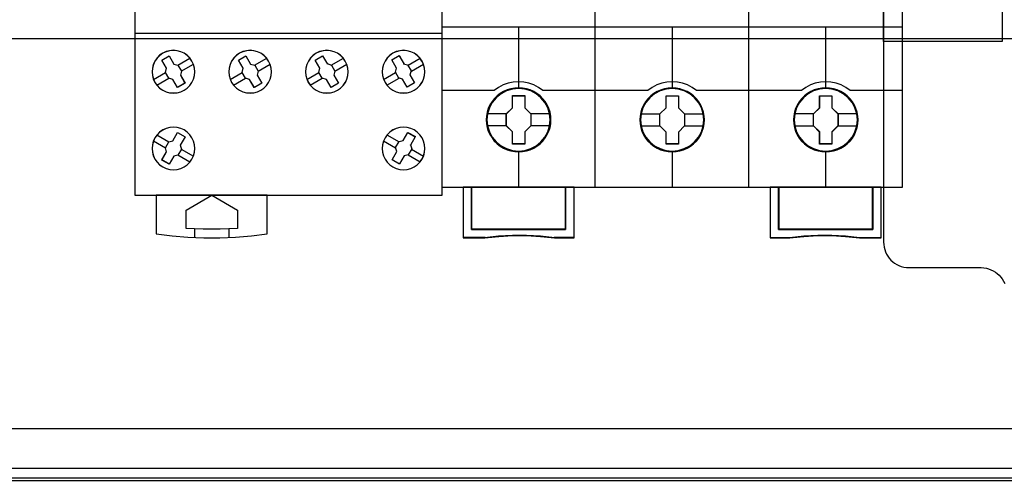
# Model space of a CAD drawing. Extents: x -543332 to -323966, y -9028 to 137422.
# Tile 150 of 250: x -443194 to -442040, y 25089 to 25634. Entities that reach past the tile are written whole.
import ezdxf

# ---------------------------------------------------------------- set-up
doc = ezdxf.new("R2010")
doc.units = 0
doc.header["$MEASUREMENT"] = 0
doc.layers.get('0').update_dxf_attribs({"color": 8})
for name, color, linetype in [('30', 7, 'Continuous'), ('45', 8, 'Continuous'), ('50', 7, 'Continuous')]:
    doc.layers.add(name, color=color, linetype=linetype)

# ---------------------------------------------------------------- blocks, each defined once
blk = doc.blocks.new('*U1106')
at = {"layer": '50', "color": 7}
for points in [[(507.824617, -92.486155), (835.919558, -92.486155), (835.919558, -379.414356), (507.824617, -379.414356), (507.824617, -92.486155)], [(839.76091, -435.77199), (503.983265, -435.77199), (503.983265, -385.150219), (839.76091, -385.150219), (839.76091, -435.77199)]]:
    blk.add_lwpolyline(points, dxfattribs=at)
blk = doc.blocks.new('*U1118')
at = {"layer": '50', "color": 7}
for points in [[(832.001083, -385.499773), (512.000243, -385.499773)], [(515.970229, -384.008872), (827.968097, -384.008872)], [(509.985212, -287.349254), (834.016113, -287.349254), (834.016113, -333.651915), (509.985212, -333.651915), (509.985212, -287.349254)]]:
    blk.add_lwpolyline(points, dxfattribs=at)
blk = doc.blocks.new('*U1119')
at = {"layer": '30', "color": 7}
for points in [[(804.793737, -263.504343), (804.793737, -357.494179), (804.816113, -357.786842), (804.860867, -358.079505), (804.927996, -358.372168), (805.017502, -358.642318), (805.151762, -358.912468), (805.286021, -359.160106), (805.465033, -359.385232), (805.666422, -359.610357), (805.867811, -359.790457), (806.091577, -359.970558), (806.337719, -360.128145), (806.606237, -360.240708), (806.874756, -360.353271), (807.165651, -360.420808), (807.478922, -360.465833), (807.769818, -360.488346), (816.250529, -360.488346), (816.541424, -360.510858), (816.854695, -360.555883), (817.123214, -360.623421), (817.391732, -360.735984), (817.660251, -360.848546), (817.906393, -361.006134), (818.130158, -361.186234), (818.353924, -361.366335), (818.532936, -361.59146), (818.711949, -361.816585), (818.868584, -362.064223), (819.002844, -362.334374)], [(804.793737, -263.504343), (804.793737, -357.494179), (804.816113, -357.786842), (804.860867, -358.079505), (804.927996, -358.372168), (805.017502, -358.642318), (805.151762, -358.912468), (805.286021, -359.160106), (805.465033, -359.385232), (805.666422, -359.610357), (805.867811, -359.790457), (806.091577, -359.970558), (806.337719, -360.128145), (806.606237, -360.240708), (806.874756, -360.353271), (807.165651, -360.420808), (807.478922, -360.465833), (807.769818, -360.488346), (816.250529, -360.488346), (816.541424, -360.510858), (816.854695, -360.555883), (817.123214, -360.623421), (817.391732, -360.735984), (817.660251, -360.848546), (817.906393, -361.006134), (818.130158, -361.186234), (818.353924, -361.366335), (818.532936, -361.59146), (818.711949, -361.816585), (818.868584, -362.064223), (819.002844, -362.334374)], [(818.690471, -333.969691), (804.793737, -333.969691), (804.793737, -328.450976), (818.690471, -328.450976), (818.690471, -333.969691)]]:
    blk.add_lwpolyline(points, dxfattribs=at)
blk = doc.blocks.new('*U1123')
at = {"layer": '45', "color": 7}
for points in [[(734.996973, -268.987078), (753.000435, -268.987078), (753.000435, -268.987078), (753.000435, -352.016739), (753.000435, -352.016739), (734.996973, -352.016739), (734.996973, -352.016739), (716.999358, -352.016739), (716.999358, -352.016739), (716.999358, -268.987078), (716.999358, -268.987078), (734.996973, -268.987078), (734.996973, -268.987078)], [(723.668846, -336.245905), (723.422745, -335.888447), (723.11219, -335.577869), (722.754758, -335.33175), (722.36217, -335.150091), (721.928564, -335.032892), (721.500818, -334.991872), (721.061353, -335.032892), (720.645326, -335.144231), (720.246878, -335.33175), (719.889446, -335.577869), (719.578891, -335.888447), (719.33279, -336.245905), (719.145285, -336.644383), (719.033954, -337.066301), (718.992937, -337.499939), (719.033954, -337.933576), (719.145285, -338.355494), (719.326931, -338.753972), (719.578891, -339.11143), (719.889446, -339.422009), (720.252737, -339.673987), (720.645326, -339.855646), (721.061353, -339.966986), (721.500818, -340.002146), (721.940283, -339.966986), (722.35631, -339.855646), (722.754758, -339.673987), (723.11219, -339.422009), (723.416886, -339.11143), (723.668846, -338.753972), (723.850491, -338.361354), (723.967682, -337.933576), (724.008699, -337.505799), (723.973542, -337.066301), (723.856351, -336.644383), (723.668846, -336.245905)], [(723.664262, -336.24855), (723.418682, -335.891848), (723.108783, -335.581926), (722.752107, -335.336328), (722.360349, -335.155053), (721.92766, -335.038101), (721.500818, -334.997168), (721.062282, -335.038101), (720.647135, -335.149205), (720.249529, -335.336328), (719.892853, -335.581926), (719.582954, -335.891848), (719.337374, -336.24855), (719.150265, -336.646186), (719.03917, -337.067212), (718.99824, -337.499933), (719.03917, -337.932653), (719.150265, -338.353679), (719.331527, -338.751315), (719.582954, -339.108017), (719.892853, -339.417939), (720.255376, -339.669385), (720.647135, -339.85066), (721.062282, -339.961764), (721.500818, -339.996849), (721.939354, -339.961764), (722.354501, -339.85066), (722.752107, -339.669385), (723.108783, -339.417939), (723.412835, -339.108017), (723.664262, -338.751315), (723.845524, -338.359527), (723.962467, -337.932653), (724.003397, -337.50578), (723.968314, -337.067212), (723.851371, -336.646186), (723.664262, -336.24855)], [(720.690287, -337.100883), (720.138185, -336.139133), (720.138185, -336.139133), (721.001578, -335.640665), (721.001578, -335.640665), (721.559552, -336.596551), (721.559552, -336.596551), (722.035299, -336.73143), (722.035299, -336.73143), (722.440565, -337.423421), (722.440565, -337.423421), (722.317223, -337.904295), (722.317223, -337.904295), (722.863451, -338.854316), (722.863451, -338.854316), (721.994185, -339.358648), (721.994185, -339.358648), (721.447957, -338.408628), (721.447957, -338.408628), (720.960464, -338.273748), (720.960464, -338.273748), (720.561071, -337.581757), (720.561071, -337.581757), (720.690287, -337.100883), (720.690287, -337.100883)], [(720.69344, -337.102019), (720.143487, -336.143009), (721.00352, -335.645962), (721.559324, -336.599124), (722.033219, -336.733619), (722.436908, -337.423638), (722.314046, -337.903143), (722.858149, -338.850457), (721.992265, -339.353352), (721.448163, -338.406038), (720.962566, -338.271543), (720.564728, -337.581524), (720.69344, -337.102019)], [(732.665724, -336.245905), (732.419493, -335.888447), (732.114636, -335.577869), (731.751153, -335.33175), (731.358357, -335.150091), (730.930385, -335.032892), (730.49655, -334.991872), (730.062716, -335.032892), (729.640606, -335.144231), (729.24781, -335.33175), (728.884327, -335.577869), (728.57947, -335.888447), (728.327377, -336.245905), (728.139772, -336.644383), (728.034245, -337.066301), (727.993207, -337.499939), (728.028383, -337.933576), (728.139772, -338.355494), (728.321514, -338.753972), (728.57947, -339.11143), (728.890189, -339.422009), (729.24781, -339.673987), (729.640606, -339.855646), (730.062716, -339.966986), (730.502413, -340.002146), (730.936248, -339.966986), (731.358357, -339.855646), (731.751153, -339.673987), (732.108774, -339.422009), (732.419493, -339.11143), (732.665724, -338.753972), (732.853328, -338.361354), (732.970581, -337.933576), (733.011619, -337.505799), (732.970581, -337.066301), (732.853328, -336.638523), (732.665724, -336.245905)], [(732.661153, -336.24855), (732.415442, -335.891848), (732.11123, -335.581926), (731.748515, -335.336328), (731.356548, -335.155053), (730.929481, -335.038101), (730.496563, -334.997168), (730.063645, -335.038101), (729.642427, -335.149205), (729.250461, -335.336328), (728.887746, -335.581926), (728.583533, -335.891848), (728.331973, -336.24855), (728.144765, -336.646186), (728.03946, -337.067212), (727.998509, -337.499933), (728.03361, -337.932653), (728.144765, -338.353679), (728.326122, -338.751315), (728.583533, -339.108017), (728.893596, -339.417939), (729.250461, -339.669385), (729.642427, -339.85066), (730.063645, -339.961764), (730.502413, -339.996849), (730.935331, -339.961764), (731.356548, -339.85066), (731.748515, -339.669385), (732.105379, -339.417939), (732.415442, -339.108017), (732.661153, -338.751315), (732.84836, -338.359527), (732.965365, -337.932653), (733.006317, -337.50578), (732.965365, -337.067212), (732.84836, -336.640338), (732.661153, -336.24855)], [(729.133152, -336.139133), (730.00308, -335.640665), (730.00308, -335.640665), (730.555602, -336.596551), (730.555602, -336.596551), (731.037589, -336.73143), (731.037589, -336.73143), (731.437285, -337.423421), (731.437285, -337.423421), (731.31385, -337.904295), (731.31385, -337.904295), (731.866371, -338.854316), (731.866371, -338.854316), (730.996444, -339.358648), (730.996444, -339.358648), (730.443922, -338.408628), (730.443922, -338.408628), (729.956057, -338.273748), (729.956057, -338.273748), (729.556361, -337.581757), (729.556361, -337.581757), (729.685674, -337.100883), (729.685674, -337.100883), (729.133152, -336.139133), (729.133152, -336.139133)], [(729.138455, -336.143009), (730.004163, -335.645962), (730.554005, -336.599124), (731.033655, -336.733619), (731.431413, -337.423638), (731.308576, -337.903143), (731.858418, -338.850457), (730.992709, -339.353352), (730.442867, -338.406038), (729.957368, -338.271543), (729.55961, -337.581524), (729.688297, -337.102019), (729.138455, -336.143009)], [(741.660874, -336.245905), (741.414773, -335.888447), (741.110077, -335.577869), (740.752646, -335.33175), (740.360057, -335.150091), (739.926452, -335.032892), (739.492846, -334.991872), (739.05924, -335.032892), (738.643214, -335.144231), (738.244765, -335.33175), (737.887334, -335.577869), (737.576778, -335.888447), (737.330678, -336.245905), (737.137313, -336.644383), (737.031842, -337.066301), (736.990825, -337.499939), (737.031842, -337.933576), (737.143173, -338.355494), (737.324818, -338.753972), (737.576778, -339.11143), (737.887334, -339.422009), (738.244765, -339.673987), (738.643214, -339.855646), (739.05924, -339.966986), (739.498706, -340.002146), (739.932311, -339.966986), (740.354198, -339.855646), (740.752646, -339.673987), (741.110077, -339.416149), (741.414773, -339.11143), (741.666733, -338.753972), (741.848379, -338.361354), (741.965569, -337.933576), (742.006586, -337.505799), (741.971429, -337.066301), (741.854238, -336.638523), (741.660874, -336.245905)], [(741.656302, -336.24855), (741.410722, -335.891848), (741.106671, -335.581926), (740.749995, -335.336328), (740.358236, -335.155053), (739.925547, -335.038101), (739.492858, -334.997168), (739.06017, -335.038101), (738.645022, -335.149205), (738.247416, -335.336328), (737.89074, -335.581926), (737.580842, -335.891848), (737.335261, -336.24855), (737.142306, -336.646186), (737.037057, -337.067212), (736.996127, -337.499933), (737.037057, -337.932653), (737.148153, -338.353679), (737.329414, -338.751315), (737.580842, -339.108017), (737.89074, -339.417939), (738.247416, -339.669385), (738.645022, -339.85066), (739.06017, -339.961764), (739.498706, -339.996849), (739.931394, -339.961764), (740.352389, -339.85066), (740.749995, -339.669385), (741.106671, -339.412091), (741.410722, -339.108017), (741.66215, -338.751315), (741.843411, -338.359527), (741.960354, -337.932653), (742.001284, -337.50578), (741.966201, -337.067212), (741.849258, -336.640338), (741.656302, -336.24855)], [(738.686519, -337.100883), (738.12812, -336.139133), (738.12812, -336.139133), (738.998047, -335.640665), (738.998047, -335.640665), (739.556447, -336.596551), (739.521179, -336.543772), (740.032556, -336.73143), (740.032556, -336.73143), (740.432252, -337.423421), (740.432252, -337.423421), (740.308817, -337.904295), (740.308817, -337.904295), (740.861338, -338.854316), (740.861338, -338.854316), (739.991411, -339.358648), (739.991411, -339.358648), (739.444767, -338.408628), (739.444767, -338.408628), (738.956902, -338.273748), (738.956902, -338.273748), (738.557206, -337.581757), (738.557206, -337.581757), (738.686519, -337.100883), (738.686519, -337.100883)], [(738.691764, -337.102019), (738.136073, -336.143009), (739.001782, -335.645962), (739.557473, -336.599124), (739.522377, -336.546495), (740.031273, -336.733619), (740.429031, -337.423638), (740.306194, -337.903143), (740.856036, -338.850457), (739.990327, -339.353352), (739.446335, -338.406038), (738.960836, -338.271543), (738.563078, -337.581524), (738.691764, -337.102019)], [(750.661663, -336.245905), (750.415535, -335.888447), (750.104945, -335.577869), (749.747474, -335.33175), (749.354841, -335.150091), (748.927047, -335.032892), (748.493394, -334.991872), (748.05974, -335.032892), (747.637806, -335.144231), (747.245174, -335.33175), (746.881842, -335.577869), (746.577113, -335.888447), (746.325125, -336.245905), (746.137599, -336.644383), (746.026255, -337.066301), (745.991094, -337.499939), (746.026255, -337.933576), (746.137599, -338.355494), (746.319265, -338.753972), (746.577113, -339.11143), (746.887703, -339.422009), (747.245174, -339.673987), (747.637806, -339.855646), (748.05974, -339.966986), (748.499254, -340.002146), (748.932908, -339.966986), (749.354841, -339.855646), (749.747474, -339.673987), (750.104945, -339.422009), (750.415535, -339.11143), (750.661663, -338.753972), (750.843328, -338.361354), (750.966392, -337.933576), (751.001553, -337.505799), (750.966392, -337.066301), (750.849189, -336.644383), (750.661663, -336.245905)], [(750.65708, -336.24855), (750.411473, -335.891848), (750.10154, -335.581926), (749.744826, -335.336328), (749.353024, -335.155053), (748.926136, -335.038101), (748.4934, -334.997168), (748.060664, -335.038101), (747.639623, -335.149205), (747.247822, -335.336328), (746.885259, -335.581926), (746.581175, -335.891848), (746.32972, -336.24855), (746.142591, -336.646186), (746.031483, -337.067212), (745.996396, -337.499933), (746.031483, -337.932653), (746.142591, -338.353679), (746.323872, -338.751315), (746.581175, -339.108017), (746.891107, -339.417939), (747.247822, -339.669385), (747.639623, -339.85066), (748.060664, -339.961764), (748.499248, -339.996849), (748.931984, -339.961764), (749.353024, -339.85066), (749.744826, -339.669385), (750.10154, -339.417939), (750.411473, -339.108017), (750.65708, -338.751315), (750.838361, -338.359527), (750.961165, -337.932653), (750.996251, -337.50578), (750.961165, -337.067212), (750.844209, -336.646186), (750.65708, -336.24855)], [(748.975291, -336.690132), (749.374884, -337.38184), (749.374884, -337.38184), (749.251481, -337.868381), (749.251481, -337.868381), (749.797983, -338.818014), (749.797983, -338.818014), (748.934157, -339.316278), (748.934157, -339.316278), (748.381778, -338.366645), (748.381778, -338.366645), (747.89404, -338.237682), (747.941051, -338.249406), (747.535581, -337.557698), (747.535581, -337.557698), (747.670738, -337.071157), (747.670738, -337.071157), (747.112483, -336.115662), (747.112483, -336.115662), (747.982185, -335.611536), (747.999814, -335.640845), (748.552193, -336.596341), (748.493429, -336.561169), (748.975291, -336.690132), (748.975291, -336.690132)], [(748.973238, -336.692344), (749.371253, -337.382075), (749.248336, -337.867224), (749.792681, -338.814142), (748.932266, -339.310982), (748.382068, -338.364064), (747.896256, -338.23547), (747.943081, -338.24716), (747.539213, -337.55743), (747.673835, -337.07228), (747.117785, -336.119517), (747.984053, -335.616832), (748.001612, -335.646058), (748.55181, -336.598821), (748.493278, -336.56375), (748.973238, -336.692344)], [(723.668808, -347.757734), (723.856334, -347.359467), (723.967677, -346.943629), (724.008699, -346.51022), (723.973538, -346.070955), (723.850474, -345.643403), (723.668808, -345.250993), (723.42268, -344.893724), (723.11209, -344.58331), (722.754619, -344.331464), (722.361986, -344.149901), (721.940053, -344.038621), (721.506399, -344.003479), (721.066885, -344.038621), (720.644952, -344.149901), (720.246459, -344.337321), (719.888988, -344.589166), (719.584258, -344.893724), (719.32641, -345.250993), (719.144744, -345.64926), (719.033401, -346.070955), (718.99824, -346.504364), (719.033401, -346.943629), (719.144744, -347.359467), (719.33227, -347.757734), (719.584258, -348.115003), (719.888988, -348.425418), (720.246459, -348.677263), (720.644952, -348.858826), (721.066885, -348.970107), (721.500539, -349.011105), (721.934193, -348.970107), (722.356126, -348.864683), (722.754619, -348.671406), (723.11209, -348.425418), (723.42268, -348.115003), (723.668808, -347.757734)], [(723.664225, -347.755089), (723.851354, -347.357664), (723.962462, -346.942706), (724.003397, -346.510214), (723.96831, -346.071878), (723.845506, -345.645231), (723.664225, -345.25365), (723.418618, -344.897137), (723.108686, -344.587379), (722.751971, -344.336067), (722.360169, -344.154888), (721.939129, -344.043842), (721.506393, -344.008776), (721.067809, -344.043842), (720.646769, -344.154888), (720.24912, -344.341911), (719.892405, -344.593224), (719.58832, -344.897137), (719.331018, -345.25365), (719.149736, -345.651075), (719.038628, -346.071878), (719.003542, -346.50437), (719.038628, -346.942706), (719.149736, -347.357664), (719.336865, -347.755089), (719.58832, -348.111603), (719.892405, -348.42136), (720.24912, -348.672673), (720.646769, -348.853852), (721.067809, -348.964897), (721.500545, -349.005809), (721.933281, -348.964897), (722.354322, -348.859696), (722.751971, -348.666828), (723.108686, -348.42136), (723.418618, -348.111603), (723.664225, -347.755089)], [(750.661663, -347.757734), (750.855049, -347.359467), (750.966392, -346.943629), (751.001553, -346.51022), (750.966392, -346.070955), (750.849189, -345.643403), (750.667523, -345.250993), (750.415535, -344.893724), (750.110805, -344.58331), (749.753334, -344.331464), (749.354841, -344.149901), (748.932908, -344.038621), (748.499254, -344.003479), (748.05974, -344.038621), (747.637806, -344.149901), (747.245174, -344.337321), (746.881842, -344.589166), (746.577113, -344.893724), (746.325125, -345.250993), (746.143459, -345.64926), (746.026255, -346.070955), (745.991094, -346.504364), (746.026255, -346.943629), (746.137599, -347.359467), (746.330985, -347.757734), (746.577113, -348.115003), (746.887703, -348.425418), (747.239314, -348.677263), (747.637806, -348.858826), (748.05974, -348.970107), (748.493394, -349.011105), (748.927047, -348.970107), (749.354841, -348.864683), (749.753334, -348.671406), (750.110805, -348.425418), (750.415535, -348.115003), (750.661663, -347.757734)], [(750.65708, -347.755089), (750.850057, -347.357664), (750.961165, -346.942706), (750.996251, -346.510214), (750.961165, -346.071878), (750.844209, -345.645231), (750.662928, -345.25365), (750.411473, -344.897137), (750.107388, -344.587379), (749.750673, -344.336067), (749.353024, -344.154888), (748.931984, -344.043842), (748.499248, -344.008776), (748.060664, -344.043842), (747.639623, -344.154888), (747.247822, -344.341911), (746.885259, -344.593224), (746.581175, -344.897137), (746.32972, -345.25365), (746.148439, -345.651075), (746.031483, -346.071878), (745.996396, -346.50437), (746.031483, -346.942706), (746.142591, -347.357664), (746.335568, -347.755089), (746.581175, -348.111603), (746.891107, -348.42136), (747.241974, -348.672673), (747.639623, -348.853852), (748.060664, -348.964897), (748.4934, -349.005809), (748.926136, -348.964897), (749.353024, -348.859696), (749.750673, -348.666828), (750.107388, -348.42136), (750.411473, -348.111603), (750.65708, -347.755089)], [(721.999669, -344.644328), (722.868753, -345.14866), (722.868753, -345.14866), (722.310895, -346.104546), (722.310895, -346.104546), (722.440083, -346.579556), (722.440083, -346.579556), (722.034902, -347.277411), (722.034902, -347.277411), (721.559255, -347.406426), (721.559255, -347.406426), (721.007269, -348.362311), (721.007269, -348.362311), (720.138185, -347.863844), (720.138185, -347.863844), (720.690171, -346.902094), (720.690171, -346.902094), (720.555111, -346.427084), (720.555111, -346.427084), (720.960292, -345.729229), (720.960292, -345.729229), (721.441811, -345.606078), (721.441811, -345.606078), (721.999669, -344.644328), (721.999669, -344.644328)], [(721.997742, -344.649625), (722.863451, -345.15252), (722.307759, -346.105682), (722.436446, -346.579339), (722.032838, -347.275206), (721.559038, -347.403853), (721.009196, -348.357015), (720.143487, -347.859968), (720.693329, -346.900958), (720.558794, -346.427301), (720.962401, -345.731434), (721.442051, -345.608634), (721.997742, -344.649625)], [(749.451495, -346.550154), (749.046314, -347.248115), (749.046314, -347.248115), (748.570667, -347.37715), (748.570667, -347.37715), (748.018681, -348.333182), (748.018681, -348.333182), (747.149597, -347.834638), (747.149597, -347.834638), (747.701583, -346.878606), (747.701583, -346.878606), (747.566523, -346.397658), (747.566523, -346.397658), (747.971704, -345.699696), (747.971704, -345.699696), (748.453223, -345.576527), (748.453223, -345.576527), (749.011081, -344.620495), (749.011081, -344.620495), (749.880165, -345.119039), (749.862548, -345.148365), (749.310563, -346.104397), (749.322307, -346.075071), (749.451495, -346.550154), (749.451495, -346.550154)], [(749.447858, -346.551216), (749.04425, -347.246689), (748.57045, -347.375264), (748.020608, -348.327886), (747.154899, -347.83112), (747.704741, -346.878498), (747.570206, -346.399264), (747.973813, -345.703792), (748.453462, -345.581061), (749.009154, -344.628439), (749.874863, -345.125206), (749.857315, -345.154427), (749.307473, -346.107049), (749.319171, -346.077828), (749.447858, -346.551216)], [(719.488681, -352.003499), (719.488681, -356.508444), (719.488681, -356.508444), (721.343636, -356.754488), (723.204442, -356.924375), (725.065248, -357.000532), (726.937757, -357.000532), (728.798563, -356.924375), (730.659369, -356.754488), (732.50262, -356.508444), (732.50262, -356.508444), (732.50262, -352.003499), (719.488681, -352.003499)], [(722.990701, -353.738094), (726.001508, -352.003499), (726.001508, -352.003499), (729.000601, -353.738094), (729.000601, -353.738094), (729.000601, -355.906338), (729.000601, -355.906338), (727.003158, -355.99424), (724.994001, -355.99424), (722.990701, -355.906338), (722.990701, -355.906338), (722.990701, -353.738094), (722.990701, -353.738094)]]:
    blk.add_lwpolyline(points, close=True, dxfattribs=at)
at = {"layer": '45', "color": 59}
blk.add_lwpolyline([(734.996974, -268.992375), (752.995133, -268.992375), (752.995133, -352.011443), (734.996974, -352.011443), (717.00466, -352.011443), (717.00466, -268.992375), (734.996974, -268.992375)], close=True, dxfattribs=at)
at = {"layer": '45', "color": 7}
for points in [[(716.999358, -332.992529), (735.005199, -332.992529)], [(734.989292, -332.992529), (753.000435, -332.992529)], [(722.025723, -336.739642), (723.441377, -335.921368)], [(731.028644, -336.739642), (732.444297, -335.921368)], [(740.023611, -336.739642), (741.439264, -335.921368)], [(749.02388, -336.739642), (750.434232, -335.921368)], [(722.428681, -337.430805), (723.839032, -336.609883)], [(731.426299, -337.430805), (732.841953, -336.609883)], [(740.421266, -337.430805), (741.83692, -336.609883)], [(749.421536, -337.430805), (750.837189, -336.609883)], [(719.157302, -338.400023), (720.572955, -337.573805)], [(719.552306, -339.088539), (720.970611, -338.264968)], [(728.157571, -338.400023), (729.567922, -337.573805)], [(728.555226, -339.088539), (729.965578, -338.264968)], [(737.152538, -338.400023), (738.568192, -337.573805)], [(737.550194, -339.088539), (738.965847, -338.264968)], [(746.147505, -338.400023), (747.56581, -337.573805)], [(746.553114, -339.088539), (747.963465, -338.264968)], [(719.560259, -344.914438), (720.970611, -345.740657)], [(746.553114, -344.914438), (747.968767, -345.740657)], [(719.157302, -345.60825), (720.567653, -346.434468)], [(746.147505, -345.60825), (747.56581, -346.434468)], [(722.025723, -347.268631), (723.441377, -348.089553)], [(722.428681, -346.572171), (723.844334, -347.393094)], [(749.018578, -347.268631), (750.434232, -348.089553)], [(749.421536, -346.572171), (750.837189, -347.393094)], [(723.990141, -355.95187), (723.990141, -356.966106)], [(727.993207, -355.95187), (727.993207, -356.966106)]]:
    blk.add_lwpolyline(points, dxfattribs=at)
blk = doc.blocks.new('*U1124')
at = {"layer": '45', "color": 7}
for points in [[(770.994085, -268.997671), (752.971274, -268.997671), (752.971274, -351.066058), (770.994085, -351.066058), (789.00575, -351.066058), (807.028561, -351.066058), (807.028561, -268.997671), (789.00575, -268.997671), (770.994085, -268.997671)], [(765.77578, -343.150779), (765.753399, -342.697589), (765.68066, -342.249925), (765.52399, -341.818841), (765.34494, -341.404338), (765.109936, -341.011941), (764.83017, -340.663758), (764.500045, -340.343208), (764.130753, -340.066873), (763.761462, -339.823697), (763.330621, -339.635789), (762.899781, -339.508674), (762.440964, -339.425774), (761.987742, -339.403667), (761.528925, -339.425774), (761.086894, -339.508674), (760.639268, -339.635789), (760.225213, -339.823697), (759.83354, -340.066873), (759.475439, -340.343208), (759.13972, -340.663758), (758.876739, -341.011941), (758.630545, -341.404338), (758.429113, -341.818841), (758.311611, -342.249925), (758.222086, -342.697589), (758.188514, -343.150779), (758.222086, -343.598443), (758.311611, -344.040581), (758.429113, -344.471664), (758.630545, -344.886168), (758.876739, -345.278565), (759.13972, -345.637801), (759.475439, -345.958351), (759.83354, -346.234686), (760.225213, -346.466808), (760.639268, -346.64919), (761.086894, -346.787358), (761.528925, -346.875785), (761.987742, -346.897892), (762.440964, -346.875785), (762.899781, -346.787358), (763.330621, -346.64919), (763.761462, -346.466808), (764.130753, -346.234686), (764.500045, -345.958351), (764.83017, -345.637801), (765.109936, -345.278565), (765.34494, -344.886168), (765.52399, -344.471664), (765.68066, -344.040581), (765.753399, -343.598443), (765.77578, -343.150779)], [(765.77578, -343.150779), (765.753399, -342.697589), (765.68066, -342.249925), (765.52399, -341.818841), (765.34494, -341.404338), (765.109936, -341.011941), (764.83017, -340.663758), (764.500045, -340.343208), (764.130753, -340.066873), (763.761462, -339.823697), (763.330621, -339.635789), (762.899781, -339.508674), (762.440964, -339.425774), (761.987742, -339.403667), (761.528925, -339.425774), (761.086894, -339.508674), (760.639268, -339.635789), (760.225213, -339.823697), (759.83354, -340.066873), (759.475439, -340.343208), (759.13972, -340.663758), (758.876739, -341.011941), (758.630545, -341.404338), (758.429113, -341.818841), (758.311611, -342.249925), (758.222086, -342.697589), (758.188514, -343.150779), (758.222086, -343.598443), (758.311611, -344.040581), (758.429113, -344.471664), (758.630545, -344.886168), (758.876739, -345.278565), (759.13972, -345.637801), (759.475439, -345.958351), (759.83354, -346.234686), (760.225213, -346.466808), (760.639268, -346.64919), (761.086894, -346.787358), (761.528925, -346.875785), (761.987742, -346.897892), (762.440964, -346.875785), (762.899781, -346.787358), (763.330621, -346.64919), (763.761462, -346.466808), (764.130753, -346.234686), (764.500045, -345.958351), (764.83017, -345.637801), (765.109936, -345.278565), (765.34494, -344.886168), (765.52399, -344.471664), (765.68066, -344.040581), (765.753399, -343.598443), (765.77578, -343.150779)], [(765.759874, -343.150779), (765.737587, -342.69951), (765.665152, -342.253745), (765.50914, -341.824489), (765.33084, -341.411743), (765.096822, -341.02101), (764.818228, -340.674303), (764.489488, -340.355113), (764.121745, -340.079949), (763.754001, -339.837805), (763.324967, -339.650693), (762.895933, -339.524118), (762.43904, -339.441569), (761.987719, -339.419556), (761.530826, -339.441569), (761.090648, -339.524118), (760.644898, -339.650693), (760.23258, -339.837805), (759.842549, -340.079949), (759.48595, -340.355113), (759.151637, -340.674303), (758.88976, -341.02101), (758.644597, -341.411743), (758.44401, -341.824489), (758.327001, -342.253745), (758.237851, -342.69951), (758.20442, -343.150779), (758.237851, -343.596545), (758.327001, -344.036808), (758.44401, -344.466063), (758.644597, -344.878809), (758.88976, -345.269542), (759.151637, -345.627255), (759.48595, -345.946446), (759.842549, -346.22161), (760.23258, -346.452747), (760.644898, -346.634356), (761.090648, -346.771938), (761.530826, -346.85999), (761.987719, -346.882003), (762.43904, -346.85999), (762.895933, -346.771938), (763.324967, -346.634356), (763.754001, -346.452747), (764.121745, -346.22161), (764.489488, -345.946446), (764.818228, -345.627255), (765.096822, -345.269542), (765.33084, -344.878809), (765.50914, -344.466063), (765.665152, -344.036808), (765.737587, -343.596545), (765.759874, -343.150779)], [(783.789574, -343.155961), (783.767184, -342.70831), (783.694416, -342.26066), (783.537686, -341.824063), (783.358566, -341.409572), (783.123471, -341.022714), (782.843596, -340.669015), (782.513343, -340.348476), (782.149506, -340.072148), (781.774473, -339.82898), (781.343465, -339.646605), (780.912458, -339.513967), (780.453463, -339.431069), (780.000065, -339.408963), (779.546667, -339.431069), (779.098867, -339.513967), (778.651067, -339.646605), (778.236852, -339.82898), (777.845026, -340.072148), (777.486786, -340.348476), (777.150936, -340.669015), (776.887854, -341.022714), (776.641563, -341.409572), (776.445651, -341.824063), (776.322506, -342.26066), (776.232946, -342.70831), (776.204958, -343.155961), (776.232946, -343.609137), (776.322506, -344.045734), (776.445651, -344.476805), (776.641563, -344.891296), (776.887854, -345.28368), (777.150936, -345.642906), (777.486786, -345.963445), (777.845026, -346.245299), (778.236852, -346.471888), (778.651067, -346.65979), (779.098867, -346.792427), (779.546667, -346.880852), (780.000065, -346.908485), (780.453463, -346.880852), (780.912458, -346.792427), (781.343465, -346.65979), (781.774473, -346.471888), (782.149506, -346.245299), (782.513343, -345.963445), (782.843596, -345.642906), (783.123471, -345.28368), (783.358566, -344.891296), (783.537686, -344.476805), (783.694416, -344.045734), (783.767184, -343.609137), (783.789574, -343.155961)], [(783.789574, -343.155961), (783.767184, -342.70831), (783.694416, -342.26066), (783.537686, -341.824063), (783.358566, -341.409572), (783.123471, -341.022714), (782.843596, -340.669015), (782.513343, -340.348476), (782.149506, -340.072148), (781.774473, -339.82898), (781.343465, -339.646605), (780.912458, -339.513967), (780.453463, -339.431069), (780.000065, -339.408963), (779.546667, -339.431069), (779.098867, -339.513967), (778.651067, -339.646605), (778.236852, -339.82898), (777.845026, -340.072148), (777.486786, -340.348476), (777.150936, -340.669015), (776.887854, -341.022714), (776.641563, -341.409572), (776.445651, -341.824063), (776.322506, -342.26066), (776.232946, -342.70831), (776.204958, -343.155961), (776.232946, -343.609137), (776.322506, -344.045734), (776.445651, -344.476805), (776.641563, -344.891296), (776.887854, -345.28368), (777.150936, -345.642906), (777.486786, -345.963445), (777.845026, -346.245299), (778.236852, -346.471888), (778.651067, -346.65979), (779.098867, -346.792427), (779.546667, -346.880852), (780.000065, -346.908485), (780.453463, -346.880852), (780.912458, -346.792427), (781.343465, -346.65979), (781.774473, -346.471888), (782.149506, -346.245299), (782.513343, -345.963445), (782.843596, -345.642906), (783.123471, -345.28368), (783.358566, -344.891296), (783.537686, -344.476805), (783.694416, -344.045734), (783.767184, -343.609137), (783.789574, -343.155961)], [(783.771017, -343.155972), (783.748736, -342.710219), (783.676325, -342.264466), (783.520362, -341.829719), (783.342118, -341.416984), (783.108173, -341.031765), (782.829668, -340.679565), (782.501031, -340.360384), (782.138974, -340.085227), (781.765777, -339.84309), (781.336878, -339.661486), (780.907979, -339.529411), (780.45123, -339.446864), (780.000051, -339.424852), (779.548872, -339.446864), (779.103263, -339.529411), (778.657654, -339.661486), (778.245466, -339.84309), (777.855558, -340.085227), (777.499071, -340.360384), (777.164864, -340.679565), (776.903069, -341.031765), (776.657984, -341.416984), (776.46303, -341.829719), (776.340488, -342.264466), (776.251366, -342.710219), (776.223516, -343.155972), (776.251366, -343.607229), (776.340488, -344.041976), (776.46303, -344.47122), (776.657984, -344.883954), (776.903069, -345.274676), (777.164864, -345.63238), (777.499071, -345.951561), (777.855558, -346.232221), (778.245466, -346.457849), (778.657654, -346.644955), (779.103263, -346.77703), (779.548872, -346.86508), (780.000051, -346.892596), (780.45123, -346.86508), (780.907979, -346.77703), (781.336878, -346.644955), (781.765777, -346.457849), (782.138974, -346.232221), (782.501031, -345.951561), (782.829668, -345.63238), (783.108173, -345.274676), (783.342118, -344.883954), (783.520362, -344.47122), (783.676325, -344.041976), (783.748736, -343.607229), (783.771017, -343.155972)], [(801.806019, -343.156076), (801.783637, -342.702885), (801.710898, -342.255221), (801.554229, -341.824137), (801.375178, -341.409634), (801.140174, -341.017237), (800.860408, -340.669054), (800.530284, -340.348505), (800.160992, -340.072169), (799.7917, -339.828993), (799.36086, -339.641085), (798.930019, -339.513971), (798.471202, -339.43107), (798.017981, -339.408963), (797.559164, -339.43107), (797.117133, -339.513971), (796.669506, -339.641085), (796.255452, -339.828993), (795.863779, -340.072169), (795.505678, -340.348505), (795.169958, -340.669054), (794.906977, -341.017237), (794.660783, -341.409634), (794.459351, -341.824137), (794.341849, -342.255221), (794.252324, -342.702885), (794.218752, -343.156076), (794.252324, -343.60374), (794.341849, -344.045877), (794.459351, -344.476961), (794.660783, -344.891464), (794.906977, -345.283861), (795.169958, -345.643097), (795.505678, -345.963647), (795.863779, -346.239983), (796.255452, -346.472105), (796.669506, -346.654486), (797.117133, -346.792654), (797.559164, -346.881082), (798.017981, -346.903188), (798.471202, -346.881082), (798.930019, -346.792654), (799.36086, -346.654486), (799.7917, -346.472105), (800.160992, -346.239983), (800.530284, -345.963647), (800.860408, -345.643097), (801.140174, -345.283861), (801.375178, -344.891464), (801.554229, -344.476961), (801.710898, -344.045877), (801.783637, -343.60374), (801.806019, -343.156076)], [(801.806019, -343.156076), (801.783637, -342.702885), (801.710898, -342.255221), (801.554229, -341.824137), (801.375178, -341.409634), (801.140174, -341.017237), (800.860408, -340.669054), (800.530284, -340.348505), (800.160992, -340.072169), (799.7917, -339.828993), (799.36086, -339.641085), (798.930019, -339.513971), (798.471202, -339.43107), (798.017981, -339.408963), (797.559164, -339.43107), (797.117133, -339.513971), (796.669506, -339.641085), (796.255452, -339.828993), (795.863779, -340.072169), (795.505678, -340.348505), (795.169958, -340.669054), (794.906977, -341.017237), (794.660783, -341.409634), (794.459351, -341.824137), (794.341849, -342.255221), (794.252324, -342.702885), (794.218752, -343.156076), (794.252324, -343.60374), (794.341849, -344.045877), (794.459351, -344.476961), (794.660783, -344.891464), (794.906977, -345.283861), (795.169958, -345.643097), (795.505678, -345.963647), (795.863779, -346.239983), (796.255452, -346.472105), (796.669506, -346.654486), (797.117133, -346.792654), (797.559164, -346.881082), (798.017981, -346.903188), (798.471202, -346.881082), (798.930019, -346.792654), (799.36086, -346.654486), (799.7917, -346.472105), (800.160992, -346.239983), (800.530284, -345.963647), (800.860408, -345.643097), (801.140174, -345.283861), (801.375178, -344.891464), (801.554229, -344.476961), (801.710898, -344.045877), (801.783637, -343.60374), (801.806019, -343.156076)], [(801.790112, -343.156076), (801.767825, -342.704807), (801.695391, -342.259041), (801.539378, -341.829785), (801.361079, -341.417039), (801.12706, -341.026306), (800.848467, -340.6796), (800.519726, -340.360409), (800.151983, -340.085245), (799.78424, -339.843101), (799.355206, -339.65599), (798.926172, -339.529414), (798.469279, -339.446865), (798.017957, -339.424852), (797.561064, -339.446865), (797.120886, -339.529414), (796.675137, -339.65599), (796.262818, -339.843101), (795.872788, -340.085245), (795.516188, -340.360409), (795.181876, -340.6796), (794.919998, -341.026306), (794.674836, -341.417039), (794.474249, -341.829785), (794.357239, -342.259041), (794.268089, -342.704807), (794.234658, -343.156076), (794.268089, -343.601841), (794.357239, -344.042104), (794.474249, -344.47136), (794.674836, -344.884106), (794.919998, -345.274839), (795.181876, -345.632552), (795.516188, -345.951742), (795.872788, -346.226906), (796.262818, -346.458044), (796.675137, -346.639652), (797.120886, -346.777234), (797.561064, -346.865286), (798.017957, -346.8873), (798.469279, -346.865286), (798.926172, -346.777234), (799.355206, -346.639652), (799.78424, -346.458044), (800.151983, -346.226906), (800.519726, -345.951742), (800.848467, -345.632552), (801.12706, -345.274839), (801.361079, -344.884106), (801.539378, -344.47136), (801.695391, -344.042104), (801.767825, -343.601841), (801.790112, -343.156076)], [(761.272835, -340.301385), (762.715989, -340.301385), (762.715989, -341.729027), (763.437566, -342.431781), (763.437566, -343.853889), (762.715989, -344.573244), (762.715989, -345.984285), (761.272835, -345.984285), (761.272835, -344.573244), (760.539983, -343.853889), (760.539983, -342.431781), (761.272835, -341.729027), (761.272835, -340.301385)], [(761.272835, -340.301385), (762.715989, -340.301385), (762.715989, -340.301385), (762.715989, -341.729027), (762.715989, -341.729027), (763.437566, -342.431781), (763.437566, -342.431781), (763.437566, -343.853889), (763.437566, -343.853889), (762.715989, -344.573244), (762.715989, -344.573244), (762.715989, -345.984285), (762.715989, -345.984285), (761.272835, -345.984285), (761.272835, -345.984285), (761.272835, -344.573244), (761.272835, -344.573244), (760.539983, -343.853889), (760.539983, -343.853889), (760.539983, -342.431781), (760.539983, -342.431781), (761.272835, -341.729027), (761.272835, -341.729027), (761.272835, -340.301385), (761.272835, -340.301385)], [(761.280695, -340.317274), (762.708005, -340.317274), (762.708005, -341.736933), (763.42166, -342.435757), (763.42166, -343.849913), (762.708005, -344.565245), (762.708005, -345.968396), (761.280695, -345.968396), (761.280695, -344.565245), (760.555889, -343.849913), (760.555889, -342.435757), (761.280695, -341.736933), (761.280695, -340.317274)], [(779.289615, -340.311978), (780.732769, -340.311978), (780.732769, -341.734086), (781.448709, -342.442373), (781.448709, -343.864482), (780.732769, -344.583836), (780.732769, -345.994878), (779.289615, -345.994878), (779.289615, -344.583836), (778.551126, -343.864482), (778.551126, -342.442373), (779.289615, -341.734086), (779.289615, -340.311978)], [(779.289615, -340.311978), (780.732769, -340.311978), (780.732769, -340.311978), (780.732769, -341.734086), (780.732769, -341.734086), (781.448709, -342.442373), (781.448709, -342.442373), (781.448709, -343.864482), (781.448709, -343.864482), (780.732769, -344.583836), (780.732769, -344.583836), (780.732769, -345.994878), (780.732769, -345.994878), (779.289615, -345.994878), (779.289615, -345.994878), (779.289615, -344.583836), (779.289615, -344.583836), (778.551126, -343.864482), (778.551126, -343.864482), (778.551126, -342.442373), (778.551126, -342.442373), (779.289615, -341.734086), (779.289615, -341.734086), (779.289615, -340.311978), (779.289615, -340.311978)], [(779.297413, -340.327866), (780.724723, -340.327866), (780.724723, -341.742023), (781.432802, -342.446349), (781.432802, -343.860506), (780.724723, -344.575838), (780.724723, -345.978989), (779.297413, -345.978989), (779.297413, -344.575838), (778.567032, -343.860506), (778.567032, -342.446349), (779.297413, -341.742023), (779.297413, -340.327866)], [(797.300422, -340.311978), (798.743576, -340.311978), (798.743576, -341.734145), (799.465153, -342.436929), (799.465153, -343.859097), (798.743576, -344.578481), (798.743576, -345.989581), (797.300422, -345.989581), (797.300422, -344.578481), (796.56757, -343.859097), (796.56757, -342.436929), (797.300422, -341.734145), (797.300422, -340.311978)], [(797.300422, -340.311978), (798.743576, -340.311978), (798.743576, -340.311978), (798.743576, -341.734145), (798.743576, -341.734145), (799.465153, -342.436929), (799.465153, -342.436929), (799.465153, -343.859097), (799.465153, -343.859097), (798.743576, -344.578481), (798.743576, -344.578481), (798.743576, -345.989581), (798.743576, -345.989581), (797.300422, -345.989581), (797.300422, -345.989581), (797.300422, -344.578481), (797.300422, -344.578481), (796.56757, -343.859097), (796.56757, -343.859097), (796.56757, -342.436929), (796.56757, -342.436929), (797.300422, -341.734145), (797.300422, -341.734145), (797.300422, -340.311978), (797.300422, -340.311978)], [(797.308282, -340.327866), (798.735592, -340.327866), (798.735592, -341.742074), (799.449247, -342.440924), (799.449247, -343.855132), (798.735592, -344.57049), (798.735592, -345.973693), (797.308282, -345.973693), (797.308282, -344.57049), (796.583477, -343.855132), (796.583477, -342.440924), (797.308282, -341.742074), (797.308282, -340.327866)], [(767.506369, -355.999261), (756.470615, -355.999261), (756.470615, -351.031633), (755.476503, -351.031633), (755.476503, -357.000532), (758.028801, -357.000532), (759.654005, -356.823511), (761.29038, -356.735001), (762.926754, -356.735001), (764.557544, -356.823511), (766.193918, -357.000532), (768.51165, -357.000532), (768.51165, -351.031633), (767.506369, -351.031633), (767.506369, -355.999261)], [(767.509558, -356.004832), (767.509558, -351.031633), (761.988775, -351.031633), (756.467991, -351.031633), (756.467991, -356.004832), (767.509558, -356.004832)], [(791.488184, -351.031633), (791.488184, -357.000532), (793.805916, -357.000532), (795.442291, -356.823511), (797.07308, -356.735001), (798.709455, -356.735001), (800.345829, -356.823511), (801.971034, -357.000532), (804.523331, -357.000532), (804.523331, -351.031633), (803.52922, -351.031633), (803.52922, -355.999261), (792.493466, -355.999261), (792.493466, -351.031633), (791.488184, -351.031633)], [(798.01106, -351.031633), (792.490276, -351.031633), (792.490276, -356.004832), (803.531844, -356.004832), (803.531844, -351.031633), (798.01106, -351.031633)]]:
    blk.add_lwpolyline(points, close=True, dxfattribs=at)
at = {"layer": '45', "color": 139}
for points in [[(770.994085, -268.997671), (752.971274, -268.997671), (752.971274, -351.066058), (770.994085, -351.066058), (789.00575, -351.066058), (807.028561, -351.066058), (807.028561, -268.997671), (789.00575, -268.997671), (770.994085, -268.997671)], [(770.999384, -269.016208), (752.98718, -269.016208), (752.98718, -351.05017), (770.999384, -351.05017), (789.00045, -351.05017), (807.012655, -351.05017), (807.012655, -269.016208), (789.00045, -269.016208), (770.999384, -269.016208)], [(765.693598, -343.145367), (765.620848, -342.426759), (765.413789, -341.746844), (765.072421, -341.111152), (764.613534, -340.552848), (764.048319, -340.099572), (763.404757, -339.762378), (762.705234, -339.546796), (761.983325, -339.480463), (761.261417, -339.546796), (760.573086, -339.762378), (759.929524, -340.099572), (759.364309, -340.552848), (758.905422, -341.111152), (758.564054, -341.746844), (758.345803, -342.426759), (758.278649, -343.145367), (758.345803, -343.863976), (758.564054, -344.549418), (758.905422, -345.179583), (759.364309, -345.737887), (759.929524, -346.191163), (760.573086, -346.528356), (761.261417, -346.738411), (761.983325, -346.8158), (762.705234, -346.738411), (763.404757, -346.528356), (764.048319, -346.191163), (764.613534, -345.737887), (765.072421, -345.179583), (765.413789, -344.549418), (765.620848, -343.863976), (765.693598, -343.145367)], [(765.6989, -343.150779), (765.626153, -342.432148), (765.419102, -341.746684), (765.072152, -341.110972), (764.607687, -340.558178), (764.053686, -340.104888), (763.41015, -339.762156), (762.710654, -339.552094), (761.988775, -339.485759), (761.266895, -339.552094), (760.567399, -339.762156), (759.929459, -340.104888), (759.369862, -340.558178), (758.899801, -341.110972), (758.558447, -341.746684), (758.351396, -342.432148), (758.278649, -343.150779), (758.351396, -343.863883), (758.558447, -344.554875), (758.899801, -345.185059), (759.369862, -345.737853), (759.929459, -346.191143), (760.567399, -346.533875), (761.266895, -346.743937), (761.988775, -346.8158), (762.710654, -346.743937), (763.41015, -346.533875), (764.053686, -346.191143), (764.607687, -345.737853), (765.072152, -345.185059), (765.419102, -344.554875), (765.626153, -343.863883), (765.6989, -343.150779)], [(783.710043, -343.145367), (783.631699, -342.426759), (783.424649, -341.746844), (783.083295, -341.111152), (782.624425, -340.552848), (782.059233, -340.099572), (781.415697, -339.762378), (780.721797, -339.546796), (779.994321, -339.480463), (779.272442, -339.546796), (778.584138, -339.762378), (777.940602, -340.099572), (777.375409, -340.552848), (776.91654, -341.111152), (776.575186, -341.746844), (776.362539, -342.426759), (776.289791, -343.145367), (776.362539, -343.863976), (776.575186, -344.549418), (776.91654, -345.179583), (777.375409, -345.737887), (777.940602, -346.191163), (778.584138, -346.528356), (779.272442, -346.738411), (779.994321, -346.8158), (780.721797, -346.738411), (781.415697, -346.528356), (782.059233, -346.191163), (782.624425, -345.737887), (783.083295, -345.179583), (783.424649, -344.549418), (783.631699, -343.863976), (783.710043, -343.145367)], [(783.710043, -343.150779), (783.637295, -342.432148), (783.430245, -341.746684), (783.083295, -341.110972), (782.618829, -340.558178), (782.064829, -340.104888), (781.421293, -339.762156), (780.721797, -339.552094), (779.999917, -339.485759), (779.278037, -339.552094), (778.578542, -339.762156), (777.940602, -340.104888), (777.381005, -340.558178), (776.91654, -341.110972), (776.56959, -341.746684), (776.362539, -342.432148), (776.289791, -343.150779), (776.362539, -343.863883), (776.56959, -344.554875), (776.91654, -345.185059), (777.381005, -345.737853), (777.940602, -346.191143), (778.578542, -346.533875), (779.278037, -346.743937), (779.999917, -346.8158), (780.721797, -346.743937), (781.421293, -346.533875), (782.064829, -346.191143), (782.618829, -345.737853), (783.083295, -345.185059), (783.430245, -344.554875), (783.637295, -343.863883), (783.710043, -343.150779)], [(801.721186, -343.150779), (801.648438, -342.432148), (801.441387, -341.746684), (801.100033, -341.110972), (800.629972, -340.558178), (800.075971, -340.104888), (799.432435, -339.762156), (798.732939, -339.552094), (798.01106, -339.485759), (797.28918, -339.552094), (796.589684, -339.762156), (795.951744, -340.104888), (795.392148, -340.558178), (794.927682, -341.110972), (794.580732, -341.746684), (794.373682, -342.432148), (794.300934, -343.150779), (794.373682, -343.863883), (794.580732, -344.554875), (794.927682, -345.185059), (795.392148, -345.737853), (795.951744, -346.191143), (796.589684, -346.533875), (797.28918, -346.743937), (798.01106, -346.8158), (798.732939, -346.743937), (799.432435, -346.533875), (800.075971, -346.191143), (800.629972, -345.737853), (801.100033, -345.185059), (801.441387, -344.554875), (801.648438, -343.863883), (801.721186, -343.150779)], [(801.721186, -343.145367), (801.642839, -342.426759), (801.43578, -341.746844), (801.094412, -341.111152), (800.635525, -340.552848), (800.07031, -340.099572), (799.426748, -339.762378), (798.732821, -339.546796), (798.010913, -339.480463), (797.283408, -339.546796), (796.595077, -339.762378), (795.951515, -340.099572), (795.3863, -340.552848), (794.927413, -341.111152), (794.586046, -341.746844), (794.37339, -342.426759), (794.306236, -343.145367), (794.37339, -343.863976), (794.586046, -344.549418), (794.927413, -345.179583), (795.3863, -345.737887), (795.951515, -346.191163), (796.595077, -346.528356), (797.283408, -346.738411), (798.010913, -346.8158), (798.732821, -346.738411), (799.426748, -346.528356), (800.07031, -346.191163), (800.635525, -345.737887), (801.094412, -345.179583), (801.43578, -344.549418), (801.642839, -343.863976), (801.721186, -343.145367)]]:
    blk.add_lwpolyline(points, close=True, dxfattribs=at)
for points in [[(770.982416, -351.066058), (770.982416, -305.303618)], [(788.982955, -351.066058), (788.982955, -305.303618)], [(752.971274, -332.253699), (771.01688, -332.253699)], [(761.971543, -332.253699), (761.971543, -339.504296)], [(770.982416, -332.253699), (789.017418, -332.253699)], [(779.982685, -332.253699), (779.982685, -339.504296)], [(788.982955, -332.253699), (807.028561, -332.253699)], [(797.993828, -332.253699), (797.993828, -339.504296)], [(764.839964, -339.708202), (764.329959, -339.343819), (763.786327, -339.059144), (763.209069, -338.848485), (762.603788, -338.728922), (761.987298, -338.683374), (761.370808, -338.728922), (760.771132, -338.848485), (760.188268, -339.059144), (759.644636, -339.343819), (759.140236, -339.708202)], [(782.848456, -339.708202), (782.344028, -339.343819), (781.800368, -339.059144), (781.217474, -338.848485), (780.617765, -338.728922), (780.001243, -338.683374), (779.38472, -338.728922), (778.785012, -338.848485), (778.202118, -339.059144), (777.658457, -339.343819), (777.154029, -339.708202)], [(800.859599, -339.708202), (800.355198, -339.343819), (799.805961, -339.059144), (799.228703, -338.848485), (798.629026, -338.728922), (798.012537, -338.683374), (797.396047, -338.728922), (796.790766, -338.848485), (796.213507, -339.059144), (795.669875, -339.343819), (795.15987, -339.708202)], [(752.971274, -339.673777), (759.17735, -339.673777)], [(764.805501, -339.673777), (771.01688, -339.673777)], [(770.982416, -339.673777), (777.188493, -339.673777)], [(782.811341, -339.673777), (789.017418, -339.673777)], [(788.982955, -339.673777), (795.194333, -339.673777)], [(800.822484, -339.673777), (807.028561, -339.673777)], [(761.971543, -346.789319), (761.971543, -351.066058)], [(779.982685, -346.789319), (779.982685, -351.066058)], [(797.993828, -346.789319), (797.993828, -351.066058)], [(755.476503, -351.031633), (755.476503, -357.000532)], [(762.006006, -351.031633), (755.476503, -351.031633)], [(756.467991, -351.031633), (756.467991, -356.004832)], [(767.472444, -356.004832), (767.472444, -351.031633)], [(768.474536, -351.031633), (768.474536, -357.000532)], [(791.488184, -351.031633), (791.488184, -357.000532)], [(792.490276, -356.004832), (792.490276, -351.031633)], [(803.49738, -351.031633), (803.49738, -356.004832)], [(804.488868, -351.031633), (804.488868, -357.000532)], [(756.467991, -355.970407), (767.509558, -355.970407)], [(766.199946, -357.000532), (764.5609, -356.801039), (762.927448, -356.701292), (761.288402, -356.701292), (759.649356, -356.801039), (758.021498, -357.000532)], [(803.531844, -355.970407), (792.490276, -355.970407)], [(801.978336, -357.000532), (800.350478, -356.801039), (798.711432, -356.701292), (797.072386, -356.701292), (795.438934, -356.801039), (793.799888, -357.000532)], [(758.058613, -356.966106), (755.476503, -356.966106)], [(768.51165, -356.966106), (766.165483, -356.966106)], [(791.488184, -356.966106), (793.837003, -356.966106)], [(801.943873, -356.966106), (804.523331, -356.966106)]]:
    blk.add_lwpolyline(points, dxfattribs=at)
at = {"layer": '45', "color": 59}
blk.add_lwpolyline([(770.982416, -351.066058), (770.982416, -305.303618)], dxfattribs=at)
at = {"layer": '45', "color": 7}
for points in [[(758.260092, -342.417246), (760.574446, -342.417246)], [(763.403103, -342.417246), (765.704202, -342.417246)], [(776.279187, -342.427838), (778.585589, -342.427838)], [(781.414245, -342.427838), (783.715345, -342.427838)], [(794.29033, -342.422542), (796.604685, -342.422542)], [(799.43069, -342.422542), (801.734441, -342.422542)], [(758.260092, -343.83135), (760.574446, -343.83135)], [(763.403103, -343.83135), (765.704202, -343.83135)], [(776.279187, -343.841943), (778.585589, -343.841943)], [(781.414245, -343.841943), (783.715345, -343.841943)], [(794.29033, -343.836647), (796.604685, -343.836647)], [(799.43069, -343.836647), (801.734441, -343.836647)]]:
    blk.add_lwpolyline(points, dxfattribs=at)
at = {"layer": '45', "color": 59}
for points in [[(767.506369, -355.999261), (756.470615, -355.999261), (756.470615, -351.031633), (755.476503, -351.031633), (755.476503, -357.000532), (758.028801, -357.000532), (759.654005, -356.823511), (761.29038, -356.735001), (762.926754, -356.735001), (764.557544, -356.823511), (766.193918, -357.000532), (768.51165, -357.000532), (768.51165, -351.031633), (767.506369, -351.031633), (767.506369, -355.999261)], [(767.492916, -355.988703), (756.484095, -355.988703), (756.484095, -351.047521), (755.492409, -351.047521), (755.492409, -356.984643), (758.038478, -356.984643), (759.659716, -356.808565), (761.292097, -356.720526), (762.924478, -356.720526), (764.551288, -356.808565), (766.183669, -356.984643), (768.495744, -356.984643), (768.495744, -351.047521), (767.492916, -351.047521), (767.492916, -355.988703)], [(767.509558, -356.004832), (767.509558, -351.031633), (761.988775, -351.031633), (756.467991, -351.031633), (756.467991, -356.004832), (767.509558, -356.004832)], [(767.491001, -355.988944), (767.491001, -351.047521), (761.987449, -351.047521), (756.483897, -351.047521), (756.483897, -355.988944), (767.491001, -355.988944)], [(791.488184, -351.031633), (791.488184, -357.000532), (793.805916, -357.000532), (795.442291, -356.823511), (797.07308, -356.735001), (798.709455, -356.735001), (800.345829, -356.823511), (801.971034, -357.000532), (804.523331, -357.000532), (804.523331, -351.031633), (803.52922, -351.031633), (803.52922, -355.999261), (792.493466, -355.999261), (792.493466, -351.031633), (791.488184, -351.031633)], [(791.50409, -351.047521), (791.50409, -356.984643), (793.816166, -356.984643), (795.448547, -356.808565), (797.075356, -356.720526), (798.707737, -356.720526), (800.340118, -356.808565), (801.961356, -356.984643), (804.507425, -356.984643), (804.507425, -351.047521), (803.51574, -351.047521), (803.51574, -355.988703), (792.506918, -355.988703), (792.506918, -351.047521), (791.50409, -351.047521)], [(798.01106, -351.031633), (792.490276, -351.031633), (792.490276, -356.004832), (803.531844, -356.004832), (803.531844, -351.031633), (798.01106, -351.031633)], [(798.012385, -351.047521), (792.508833, -351.047521), (792.508833, -355.988944), (803.515937, -355.988944), (803.515937, -351.047521), (798.012385, -351.047521)]]:
    blk.add_lwpolyline(points, close=True, dxfattribs=at)

msp = doc.modelspace()

# ---------------------------------------------------------------- block references
at = {"xscale": 10, "yscale": 10, "zscale": 10}
for name in ['*U1106', '*U1119', '*U1118', '*U1123', '*U1124']:
    msp.add_blockref(name, (-450229.1, 28948), dxfattribs=at)

doc.saveas('drawing.dxf')
